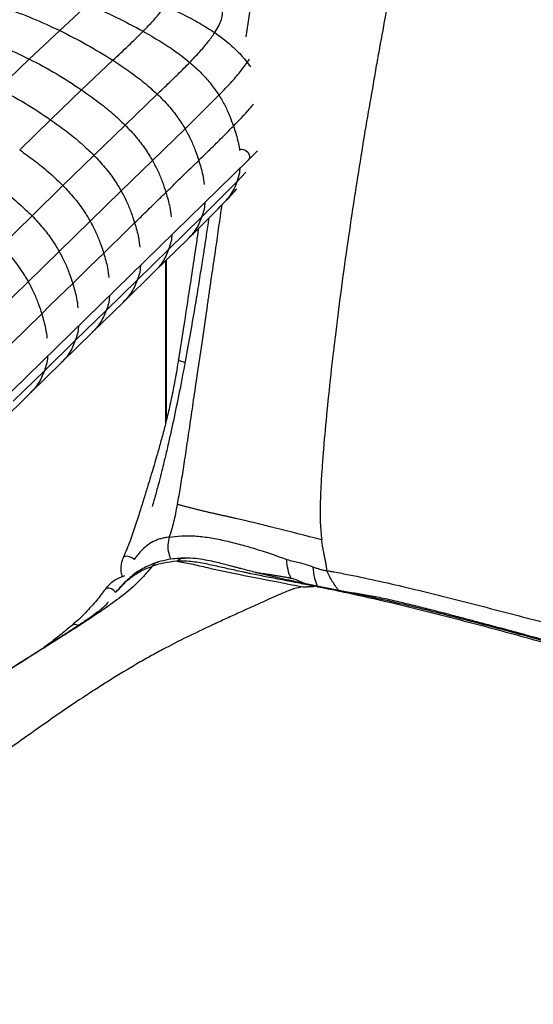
# Paper-space layout '_Trimetric' of a CAD drawing. Header units: millimetres. Extents: x -826 to 1033, y -202 to 1013.
# Tile 7 of 19: x -486 to -294, y 453 to 820. Entities that reach past the tile are written whole.
import ezdxf

# ---------------------------------------------------------------- set-up
doc = ezdxf.new("R2010")
doc.units = ezdxf.units.MM

psp = doc.layouts.new('_Trimetric')

# ---------------------------------------------------------------- linework, layer by layer
at = {"color": 7, "linetype": 'Continuous', "lineweight": 25}
for p, q in [((-460.78, 825.75), (-471.37, 815.91)), ((-471.37, 815.91), (-482.73, 805.29)), ((-482.73, 805.29), (-494.29, 794.29)), ((-463.17, 793.77), (-451.51, 804.82)), ((-401.31, 804.01), (-400.49, 805.26)), ((-401.31, 804.01), (-400.12, 802.33)), ((-474.75, 782.63), (-463.17, 793.77)), ((-446.95, 780.64), (-434.94, 792.19)), ((-424.56, 779.26), (-411.88, 791.75)), ((-486.32, 771.4), (-474.75, 782.63)), ((-458.57, 769.34), (-446.95, 780.64)), ((-436.76, 767.44), (-424.56, 779.26)), ((-470.14, 758.06), (-458.57, 769.34)), ((-400.94, 767.58), (-397.5, 771.08)), ((-614.48, 559.16), (-400.93, 767.59)), ((-448.42, 756.07), (-436.76, 767.44)), ((-405.19, 759.4), (-401.82, 763.02)), ((-481.71, 746.77), (-470.14, 758.06)), ((-418.36, 746.28), (-405.19, 759.4)), ((-459.99, 744.78), (-448.42, 756.07)), ((-493.28, 735.48), (-481.71, 746.77)), ((-430.72, 734.2), (-418.36, 746.28)), ((-471.56, 733.49), (-459.99, 744.78)), ((-423.11, 738.6), (-423.61, 738.1)), ((-435.91, 726.01), (-423.57, 738.07)), ((-483.13, 722.19), (-471.56, 733.49)), ((-442.4, 722.8), (-430.72, 734.2)), ((-431.86, 729.97), (-431.86, 669.24)), ((-431.51, 670.63), (-431.51, 730.31)), ((-447.59, 714.61), (-435.91, 726.01)), ((-494.69, 710.91), (-483.13, 722.19)), ((-453.97, 711.5), (-442.4, 722.8)), ((-459.16, 703.31), (-447.59, 714.61)), ((-489.66, 698.95), (-478.09, 710.25)), ((-465.54, 700.21), (-453.97, 711.5)), ((-470.73, 692.02), (-459.16, 703.31)), ((-477.11, 688.91), (-465.54, 700.21)), ((-482.31, 680.72), (-470.73, 692.02)), ((-488.69, 677.61), (-477.11, 688.91)), ((-493.88, 669.42), (-482.31, 680.72)), ((-442.83, 613.35), (-443.4, 613.28)), ((-379.48, 609.34), (-381.7, 609.66)), ((-374.02, 608.36), (-379.46, 609.45)), ((-374.08, 608.26), (-376.29, 608.57))]:
    psp.add_line(p, q, dxfattribs=at)
at = {"color": 7, "linetype": 'Continuous', "lineweight": 25, "flags": 128}
for points in [[(-404.16, 771.37), (-403.52, 771.59), (-402.68, 771.52)], [(-402.68, 771.52), (-401.83, 771.13), (-401.11, 770.47), (-400.63, 769.64), (-400.46, 768.78), (-400.63, 768), (-400.93, 767.59)], [(-454.95, 732.84), (-451.87, 735.85), (-448.78, 738.86), (-443.38, 744.13)], [(-466.52, 721.54), (-463.44, 724.56), (-460.35, 727.57), (-454.95, 732.84)], [(-478.09, 710.25), (-475.01, 713.26), (-471.92, 716.27), (-466.52, 721.54)], [(-424.59, 692.08), (-425.01, 692.15), (-425.9, 692.39), (-426.58, 692.7), (-426.95, 693.02), (-427, 693.22)], [(-443.59, 618.54), (-443.66, 618.61), (-444.4, 619.16), (-445.29, 619.56), (-446.2, 619.75), (-446.97, 619.7), (-447.51, 619.42), (-447.66, 619.2)], [(-450.51, 606.27), (-450.55, 606.34), (-451.18, 607.04), (-451.99, 607.58), (-452.86, 607.87), (-453.67, 607.87), (-454.27, 607.58), (-454.43, 607.41)]]:
    psp.add_lwpolyline(points, dxfattribs=at)
at = {"color": 7, "linetype": 'Continuous', "lineweight": 25}
psp.add_arc((-465.67, 592.09), 2.16, 56.3331, 126.3735, dxfattribs=at)
for points, knots in [([(-313.98, 970.38), (-315.95, 965.34), (-317.97, 959.37), (-321.17, 948.62), (-322.27, 944.73), (-323.97, 938.41), (-324.55, 936.21), (-325.73, 931.66), (-326.32, 929.32), (-329.34, 917.26), (-331.84, 906.65), (-334.86, 893.35), (-335.46, 890.69), (-336.64, 885.4), (-338.38, 877.5), (-340.05, 869.75), (-342.19, 859.62), (-343.22, 854.65), (-344.7, 847.42), (-345.18, 845.04), (-346.11, 840.37), (-346.56, 838.07), (-348.77, 826.75), (-350.36, 818.2), (-352.33, 807.25), (-352.73, 805.04), (-353.52, 800.58), (-353.91, 798.33), (-355.11, 791.47), (-355.93, 786.77), (-358.38, 772.3), (-360.03, 762.13), (-363.31, 740.68), (-364.93, 729.39), (-367.17, 712.53), (-367.88, 706.92), (-368.63, 700.72), (-368.76, 699.69), (-368.88, 698.62), (-368.93, 698.21), (-368.94, 698.14), (-368.95, 698.1), (-368.95, 698.1), (-368.95, 698.04), (-368.97, 697.91), (-369.06, 697.1), (-369.31, 694.97), (-369.55, 692.94), (-370.92, 680.84), (-371.94, 670.67), (-372.87, 659.67), (-373.04, 657.55), (-373.34, 653.52), (-373.47, 651.61), (-373.82, 646.18), (-373.97, 642.97), (-374.13, 637.19), (-374.12, 634.62), (-373.95, 629.94), (-373.78, 627.83), (-373.52, 625.86)], [0, 0, 0, 0, 0.0625, 0.0625, 0.09375, 0.09375, 0.109375, 0.109375, 0.125, 0.125, 0.1875, 0.1875, 0.203125, 0.203125, 0.21875, 0.25, 0.25, 0.28125, 0.28125, 0.296875, 0.296875, 0.3125, 0.3125, 0.375, 0.375, 0.390625, 0.390625, 0.40625, 0.40625, 0.4375, 0.4375, 0.5, 0.5, 0.5625, 0.5625, 0.59375, 0.59375, 0.597656, 0.599609, 0.599854, 0.599976, 0.599976, 0.600098, 0.600098, 0.600586, 0.601562, 0.609375, 0.625, 0.625, 0.75, 0.75, 0.78125, 0.78125, 0.8125, 0.8125, 0.875, 0.875, 0.9375, 0.9375, 1, 1, 1, 1]), ([(-376.44, 957.54), (-377.13, 955.05), (-378.59, 949.81), (-380.41, 941.45), (-382.18, 932.42), (-383.86, 922.99), (-385.06, 915.96), (-385.89, 911.12), (-386.34, 908.48), (-386.85, 905.47), (-387.37, 902.47), (-388.46, 896.09), (-390.09, 886.47), (-392.34, 873.19), (-394.57, 859.88), (-396.77, 846.51), (-398.86, 833.36), (-400.55, 822.4), (-401.52, 815.76), (-401.84, 813.54)], [0, 0, 0, 0, 0.0534688, 0.112616, 0.1759997, 0.2421259, 0.3085028, 0.3215362, 0.3423765, 0.3631532, 0.3838544, 0.4044683, 0.4951199, 0.5827451, 0.6792253, 0.770809, 0.8610164, 0.9535791, 1, 1, 1, 1]), ([(-491.49, 824.34), (-488.15, 823.09), (-481.4, 820.58), (-474.73, 817.47), (-471.37, 815.91)], [0, 0, 0, 0, 0.495647, 1, 1, 1, 1]), ([(-460.78, 825.75), (-457.29, 824.18), (-450.37, 821.08), (-443.58, 817.44), (-440.21, 815.63)], [0, 0, 0, 0, 0.503156, 1, 1, 1, 1]), ([(-440.21, 815.63), (-439.12, 816.75), (-437.01, 818.92), (-434.22, 822.09), (-432.77, 824.16), (-432.08, 825.15)], [0, 0, 0, 0, 0.359413, 0.694553, 1, 1, 1, 1]), ([(-432.08, 825.15), (-429.83, 824.11), (-425.43, 822.06), (-419.16, 818.77), (-415.31, 816.31), (-413.44, 815.12)], [0, 0, 0, 0, 0.3497969, 0.6850227, 1, 1, 1, 1]), ([(-413.44, 815.12), (-412.93, 815.96), (-411.92, 817.59), (-410.93, 820.04), (-410.41, 822.44), (-410.61, 824), (-410.71, 824.77)], [0, 0, 0, 0, 0.266977, 0.519843, 0.762547, 1, 1, 1, 1]), ([(-471.37, 815.91), (-467.97, 814.21), (-461.25, 810.83), (-454.73, 806.81), (-451.51, 804.82)], [0, 0, 0, 0, 0.504298, 1, 1, 1, 1]), ([(-451.51, 804.82), (-449.55, 806.65), (-445.69, 810.25), (-442.02, 813.85), (-440.21, 815.63)], [0, 0, 0, 0, 0.507656, 1, 1, 1, 1]), ([(-440.21, 815.63), (-438.08, 814.4), (-433.93, 812.02), (-428.06, 808.19), (-424.51, 805.38), (-422.79, 804.03)], [0, 0, 0, 0, 0.352101, 0.686726, 1, 1, 1, 1]), ([(-502.74, 813.83), (-499.4, 812.58), (-492.67, 810.08), (-486.06, 806.9), (-482.73, 805.29)], [0, 0, 0, 0, 0.49538, 1, 1, 1, 1]), ([(-422.79, 804.03), (-421.57, 805.3), (-419.19, 807.8), (-416, 811.48), (-414.28, 813.93), (-413.44, 815.12)], [0, 0, 0, 0, 0.352033, 0.687129, 1, 1, 1, 1]), ([(-413.44, 815.12), (-411.8, 813.94), (-408.66, 811.67), (-404.58, 807.92), (-402.37, 805.28), (-401.31, 804.01)], [0, 0, 0, 0, 0.362292, 0.693801, 1, 1, 1, 1]), ([(-482.73, 805.29), (-479.37, 803.53), (-472.72, 800.05), (-466.34, 795.85), (-463.17, 793.77)], [0, 0, 0, 0, 0.50418, 1, 1, 1, 1]), ([(-451.51, 804.82), (-449.48, 803.48), (-445.52, 800.85), (-439.94, 796.67), (-436.57, 793.65), (-434.94, 792.19)], [0, 0, 0, 0, 0.35205, 0.686529, 1, 1, 1, 1]), ([(-434.94, 792.19), (-433.42, 793.64), (-430.8, 796.13), (-426.71, 800.07), (-424.23, 802.57), (-422.79, 804.03)], [0, 0, 0, 0, 0.366854, 0.633231, 1, 1, 1, 1]), ([(-422.79, 804.03), (-421.29, 802.69), (-418.41, 800.13), (-414.75, 795.98), (-412.81, 793.12), (-411.88, 791.75)], [0, 0, 0, 0, 0.361426, 0.692914, 1, 1, 1, 1]), ([(-411.88, 791.75), (-410.56, 793.13), (-407.96, 795.86), (-404.37, 799.93), (-402.31, 802.67), (-401.31, 804.01)], [0, 0, 0, 0, 0.345721, 0.680612, 1, 1, 1, 1]), ([(-494.29, 794.29), (-490.93, 792.52), (-484.28, 789), (-477.91, 784.75), (-474.75, 782.63)], [0, 0, 0, 0, 0.504041, 1, 1, 1, 1]), ([(-463.17, 793.77), (-461.18, 792.36), (-457.3, 789.63), (-451.84, 785.28), (-448.54, 782.15), (-446.95, 780.64)], [0, 0, 0, 0, 0.351928, 0.686418, 1, 1, 1, 1]), ([(-434.94, 792.19), (-433.51, 790.76), (-430.77, 788.03), (-427.29, 783.66), (-425.45, 780.69), (-424.56, 779.26)], [0, 0, 0, 0, 0.360665, 0.692246, 1, 1, 1, 1]), ([(-411.88, 791.75), (-411.09, 790.43), (-409.57, 787.87), (-407.83, 784), (-406.92, 781.49), (-406.48, 780.28)], [0, 0, 0, 0, 0.354949, 0.687714, 1, 1, 1, 1]), ([(-406.48, 780.28), (-404.38, 782.43), (-401.77, 785.09), (-399.47, 787.85), (-399.02, 788.39)], [0, 0, 0, 0, 0.805579, 1, 1, 1, 1]), ([(-474.75, 782.63), (-472.76, 781.21), (-468.89, 778.44), (-463.45, 774.03), (-460.16, 770.87), (-458.57, 769.34)], [0, 0, 0, 0, 0.3519259, 0.6864807, 1, 1, 1, 1]), ([(-446.95, 780.64), (-445.55, 779.17), (-442.86, 776.36), (-439.45, 771.91), (-437.63, 768.89), (-436.76, 767.44)], [0, 0, 0, 0, 0.360599, 0.692198, 1, 1, 1, 1]), ([(-424.56, 779.26), (-423.82, 777.89), (-422.37, 775.25), (-420.72, 771.28), (-419.86, 768.71), (-419.44, 767.46)], [0, 0, 0, 0, 0.354796, 0.687666, 1, 1, 1, 1]), ([(-419.44, 767.46), (-418.35, 768.52), (-416.7, 770.12), (-413.97, 772.78), (-411.53, 775.18), (-408.85, 777.86), (-407.27, 779.47), (-406.48, 780.28)], [0, 0, 0, 0, 0.249987, 0.374981, 0.624968, 0.81248, 1, 1, 1, 1]), ([(-406.48, 780.28), (-406.19, 779.4), (-405.6, 777.64), (-404.89, 775), (-404.4, 772.85), (-404.25, 771.59), (-404.2, 771.2)], [0, 0, 0, 0, 0.291123, 0.581102, 0.871153, 1, 1, 1, 1]), ([(-486.32, 771.4), (-484.33, 769.97), (-480.46, 767.19), (-475.01, 762.76), (-471.73, 759.6), (-470.14, 758.06)], [0, 0, 0, 0, 0.351944, 0.686516, 1, 1, 1, 1]), ([(-458.57, 769.34), (-457.18, 767.86), (-454.5, 765.03), (-451.1, 760.55), (-449.29, 757.53), (-448.42, 756.07)], [0, 0, 0, 0, 0.360746, 0.692356, 1, 1, 1, 1]), ([(-436.76, 767.44), (-436.02, 766.06), (-434.6, 763.38), (-432.97, 759.37), (-432.12, 756.77), (-431.71, 755.52)], [0, 0, 0, 0, 0.3548388, 0.6877328, 1, 1, 1, 1]), ([(-431.71, 755.52), (-430.68, 756.52), (-429.14, 758.03), (-427.08, 760.03), (-425.54, 761.53), (-423.99, 763.04), (-421.96, 765.01), (-420.44, 766.49), (-419.44, 767.46)], [0, 0, 0, 0, 0.251629, 0.377444, 0.503259, 0.629073, 0.754888, 1, 1, 1, 1]), ([(-419.44, 767.46), (-418.89, 765.66), (-417.96, 762.64), (-417.57, 759.65), (-417.41, 758.45)], [0, 0, 0, 0, 0.59802, 1, 1, 1, 1]), ([(-404.08, 764.51), (-404.13, 763.93), (-404.28, 762.15), (-404.83, 760.51), (-405.19, 759.4)], [0, 0, 0, 0, 0.3250063, 1, 1, 1, 1]), ([(-497.89, 760.11), (-495.91, 758.69), (-492.03, 755.9), (-486.59, 751.47), (-483.3, 748.3), (-481.71, 746.77)], [0, 0, 0, 0, 0.35195, 0.68652, 1, 1, 1, 1]), ([(-470.14, 758.06), (-468.75, 756.58), (-466.07, 753.74), (-462.67, 749.26), (-460.86, 746.24), (-459.99, 744.78)], [0, 0, 0, 0, 0.360825, 0.692429, 1, 1, 1, 1]), ([(-405.19, 759.4), (-405.53, 758.56), (-406.21, 756.85), (-407.67, 754.48), (-408.86, 752.83), (-409.65, 752.07), (-409.75, 751.98)], [0, 0, 0, 0, 0.305711, 0.62331, 0.953098, 1, 1, 1, 1]), ([(-409.73, 751.96), (-408.31, 753.45), (-406.8, 755.03), (-405.29, 756.78), (-405.2, 756.88)], [0, 0, 0, 0, 0.938589, 1, 1, 1, 1]), ([(-448.42, 756.07), (-447.69, 754.69), (-446.26, 752), (-444.63, 747.99), (-443.79, 745.39), (-443.38, 744.13)], [0, 0, 0, 0, 0.3549399, 0.6877874, 1, 1, 1, 1]), ([(-443.38, 744.13), (-442.11, 745.37), (-440.05, 747.38), (-437.08, 750.28), (-434.83, 752.48), (-433, 754.27), (-432.07, 755.16), (-431.71, 755.52)], [0, 0, 0, 0, 0.327135, 0.529305, 0.762779, 0.907095, 1, 1, 1, 1]), ([(-431.71, 755.52), (-431.17, 753.7), (-430.25, 750.65), (-429.88, 747.64), (-429.73, 746.43)], [0, 0, 0, 0, 0.597915, 1, 1, 1, 1]), ([(-410.85, 750.82), (-411.62, 745.46), (-412.61, 738.54), (-413.83, 730.13), (-414.44, 725.93), (-414.94, 722.51), (-415.32, 719.88), (-415.66, 717.61), (-415.99, 715.34), (-416.88, 709.25), (-418.3, 699.56), (-420.08, 687.52), (-421.61, 677.12), (-422.89, 668.35), (-424.1, 660.15), (-425.24, 652.58), (-426.34, 645.64), (-427.12, 641.2), (-427.49, 639.11)], [0, 0, 0, 0, 0.143085, 0.184748, 0.22628, 0.256366, 0.276977, 0.297519, 0.317982, 0.338359, 0.463174, 0.582011, 0.666697, 0.745792, 0.818835, 0.885593, 0.945956, 1, 1, 1, 1]), ([(-423.08, 738.56), (-420.83, 740.76), (-416.28, 745.21), (-411.93, 749.7), (-409.73, 751.96)], [0, 0, 0, 0, 0.4955287, 1, 1, 1, 1]), ([(-417.19, 751.71), (-417.19, 751.61), (-417.21, 749.67), (-417.8, 747.93), (-418.36, 746.28)], [0, 0, 0, 0, 0.052385, 1, 1, 1, 1]), ([(-481.71, 746.77), (-480.32, 745.29), (-477.64, 742.45), (-474.24, 737.97), (-472.43, 734.94), (-471.56, 733.49)], [0, 0, 0, 0, 0.360846, 0.69244, 1, 1, 1, 1]), ([(-415.69, 745.87), (-415.78, 745.3), (-416.15, 742.76), (-416.78, 738.57), (-417.48, 734.02), (-418.24, 729.16), (-419.16, 723.4), (-420.49, 715.26), (-422.09, 705.82), (-424.01, 695.06), (-426.1, 683.97), (-428.3, 673.11), (-430.04, 665.11), (-431.24, 659.87), (-431.86, 657.22), (-432.51, 654.54), (-433.29, 651.37), (-434.3, 647.41), (-435.5, 642.92), (-436.4, 639.81), (-436.85, 638.27)], [0, 0, 0, 0, 0.016016, 0.071127, 0.117186, 0.143412, 0.207958, 0.279198, 0.37216, 0.473068, 0.580602, 0.681573, 0.775248, 0.80229, 0.826585, 0.848397, 0.876199, 0.913904, 0.957475, 1, 1, 1, 1]), ([(-418.36, 746.28), (-418.68, 745.44), (-419.35, 743.74), (-420.76, 741.38), (-422.02, 739.64), (-422.9, 738.79), (-423.11, 738.6)], [0, 0, 0, 0, 0.290343, 0.59174, 0.90453, 1, 1, 1, 1]), ([(-459.99, 744.78), (-459.26, 743.39), (-457.83, 740.71), (-456.2, 736.7), (-455.36, 734.1), (-454.95, 732.84)], [0, 0, 0, 0, 0.354981, 0.687827, 1, 1, 1, 1]), ([(-443.38, 744.13), (-442.84, 742.31), (-441.93, 739.26), (-441.56, 736.24), (-441.41, 735.03)], [0, 0, 0, 0, 0.5979746, 1, 1, 1, 1]), ([(-429.54, 739.66), (-429.55, 739.55), (-429.56, 737.6), (-430.16, 735.85), (-430.72, 734.2)], [0, 0, 0, 0, 0.0535, 1, 1, 1, 1]), ([(-419.55, 742.04), (-419.8, 740.35), (-420.49, 735.6), (-421.71, 727.4), (-423.29, 717.05), (-425.08, 705.52), (-426.34, 697.45), (-427, 693.22)], [0, 0, 0, 0, 0.103724, 0.291579, 0.503486, 0.739594, 1, 1, 1, 1]), ([(-493.28, 735.48), (-491.88, 734), (-489.21, 731.15), (-485.81, 726.68), (-484, 723.65), (-483.13, 722.19)], [0, 0, 0, 0, 0.360841, 0.692436, 1, 1, 1, 1]), ([(-471.56, 733.49), (-470.83, 732.1), (-469.4, 729.41), (-467.78, 725.4), (-466.93, 722.8), (-466.52, 721.54)], [0, 0, 0, 0, 0.3550034, 0.6878244, 1, 1, 1, 1]), ([(-454.95, 732.84), (-454.41, 731.01), (-453.5, 727.97), (-453.13, 724.95), (-452.98, 723.74)], [0, 0, 0, 0, 0.598053, 1, 1, 1, 1]), ([(-430.72, 734.2), (-431.05, 733.37), (-431.71, 731.66), (-433.11, 729.31), (-434.51, 727.4), (-435.57, 726.4), (-435.95, 726.05)], [0, 0, 0, 0, 0.269231, 0.548641, 0.838542, 1, 1, 1, 1]), ([(-441.23, 728.26), (-441.23, 728.15), (-441.25, 726.19), (-441.84, 724.45), (-442.4, 722.8)], [0, 0, 0, 0, 0.053849, 1, 1, 1, 1]), ([(-483.13, 722.19), (-482.39, 720.81), (-480.97, 718.12), (-479.35, 714.11), (-478.5, 711.51), (-478.09, 710.25)], [0, 0, 0, 0, 0.354992, 0.687833, 1, 1, 1, 1]), ([(-466.52, 721.54), (-465.98, 719.72), (-465.07, 716.67), (-464.7, 713.66), (-464.55, 712.44)], [0, 0, 0, 0, 0.598134, 1, 1, 1, 1]), ([(-442.4, 722.8), (-442.73, 721.96), (-443.4, 720.25), (-444.79, 717.9), (-446.2, 716), (-447.25, 715), (-447.63, 714.64)], [0, 0, 0, 0, 0.2691735, 0.5485176, 0.8383454, 1, 1, 1, 1]), ([(-452.8, 716.96), (-452.8, 716.86), (-452.82, 714.9), (-453.41, 713.15), (-453.97, 711.5)], [0, 0, 0, 0, 0.054074, 1, 1, 1, 1]), ([(-478.09, 710.25), (-477.55, 708.42), (-476.64, 705.38), (-476.27, 702.36), (-476.12, 701.15)], [0, 0, 0, 0, 0.598212, 1, 1, 1, 1]), ([(-453.97, 711.5), (-454.3, 710.66), (-454.97, 708.96), (-456.36, 706.61), (-457.77, 704.7), (-458.82, 703.7), (-459.2, 703.35)], [0, 0, 0, 0, 0.269154, 0.548467, 0.838267, 1, 1, 1, 1]), ([(-464.37, 705.67), (-464.37, 705.57), (-464.39, 703.6), (-464.98, 701.86), (-465.54, 700.21)], [0, 0, 0, 0, 0.054293, 1, 1, 1, 1]), ([(-465.54, 700.21), (-465.87, 699.37), (-466.54, 697.67), (-467.93, 695.31), (-469.34, 693.41), (-470.39, 692.41), (-470.77, 692.05)], [0, 0, 0, 0, 0.269181, 0.548533, 0.838369, 1, 1, 1, 1]), ([(-475.94, 694.38), (-475.94, 694.27), (-475.96, 692.31), (-476.55, 690.56), (-477.11, 688.91)], [0, 0, 0, 0, 0.054517, 1, 1, 1, 1]), ([(-427, 693.22), (-427.42, 690.63), (-428.21, 685.76), (-429.61, 678.78), (-430.98, 672.66), (-432.34, 667.22), (-433.69, 662.19), (-434.95, 657.75), (-436.11, 653.82), (-437.19, 650.25), (-438.37, 646.37), (-439.46, 642.82), (-440.44, 639.66), (-441.25, 637.05), (-442.11, 634.31), (-443.03, 631.44), (-444.03, 628.46), (-445.12, 625.4), (-446.32, 622.28), (-447.21, 620.24), (-447.66, 619.2)], [0, 0, 0, 0, 0.101691, 0.191656, 0.26969, 0.337018, 0.401279, 0.463874, 0.50985, 0.555049, 0.604885, 0.664673, 0.698227, 0.734223, 0.772663, 0.81348, 0.856678, 0.902262, 0.950115, 1, 1, 1, 1]), ([(-477.11, 688.91), (-477.44, 688.08), (-478.11, 686.37), (-479.51, 684.02), (-480.91, 682.11), (-481.96, 681.11), (-482.34, 680.76)], [0, 0, 0, 0, 0.269154, 0.548467, 0.838267, 1, 1, 1, 1]), ([(-427.49, 639.11), (-427.92, 636.77), (-428.35, 634.58), (-429.32, 630.52), (-429.86, 628.64), (-430.51, 626.93)], [0, 0, 0, 0, 0.5, 0.5, 1, 1, 1, 1]), ([(-418.18, 636.69), (-418.41, 636.75), (-418.86, 636.86), (-419.52, 637.02), (-420.18, 637.19), (-420.83, 637.35), (-421.48, 637.52), (-422.11, 637.69), (-422.74, 637.85), (-423.37, 638.01), (-423.98, 638.18), (-424.59, 638.34), (-425.19, 638.5), (-425.78, 638.66), (-426.36, 638.81), (-426.93, 638.96), (-427.3, 639.06), (-427.49, 639.11)], [0, 0, 0, 0, 0.065792, 0.131654, 0.197593, 0.263623, 0.32976, 0.396022, 0.462426, 0.528988, 0.595716, 0.662614, 0.729689, 0.796955, 0.864427, 0.932104, 1, 1, 1, 1]), ([(-405.7, 633.87), (-406.13, 633.97), (-406.99, 634.17), (-408.28, 634.46), (-409.56, 634.74), (-410.83, 635.02), (-412.09, 635.3), (-413.34, 635.58), (-414.58, 635.86), (-415.8, 636.14), (-417.01, 636.41), (-417.79, 636.6), (-418.18, 636.69)], [0, 0, 0, 0, 0.100016, 0.199998, 0.299947, 0.399873, 0.499791, 0.599723, 0.699692, 0.79972, 0.899815, 1, 1, 1, 1]), ([(-373.52, 625.86), (-379.62, 627.45), (-385.36, 628.92), (-396.11, 631.61), (-401.1, 632.82), (-405.7, 633.87)], [0, 0, 0, 0, 0.5, 0.5, 1, 1, 1, 1]), ([(-430.51, 626.93), (-431.04, 626.85), (-432.08, 626.7), (-433.59, 626.33), (-435.05, 625.85), (-436.91, 625.02), (-438.98, 623.68), (-440.88, 621.88), (-442.4, 620.13), (-443.19, 619.07), (-443.56, 618.58)], [0, 0, 0, 0, 0.090954, 0.1813, 0.273715, 0.367661, 0.557196, 0.743984, 0.880582, 1, 1, 1, 1]), ([(-430.51, 626.93), (-430.71, 625.99), (-431.1, 624.08), (-430.86, 621.1), (-430.19, 619.35), (-429.91, 618.61)], [0, 0, 0, 0, 0.35345, 0.725509, 1, 1, 1, 1]), ([(-430.51, 626.93), (-427.61, 627.31), (-424.35, 627.54), (-419.18, 627.23), (-417.4, 627.03), (-413.73, 626.45), (-411.86, 626.07), (-408.09, 625.23), (-406.21, 624.76), (-402.42, 623.74), (-400.54, 623.2), (-394.82, 621.48), (-390.91, 620.17), (-386.55, 618.57)], [0, 0, 0, 0, 0.25, 0.25, 0.375, 0.375, 0.5, 0.5, 0.625, 0.625, 0.75, 0.75, 1, 1, 1, 1]), ([(-371.56, 614.39), (-371.57, 614.48), (-371.58, 614.66), (-371.61, 614.92), (-371.64, 615.19), (-371.67, 615.45), (-371.71, 615.72), (-371.75, 615.99), (-371.79, 616.26), (-371.84, 616.53), (-371.88, 616.8), (-371.93, 617.07), (-371.98, 617.34), (-372.03, 617.62), (-372.09, 617.9), (-372.14, 618.18), (-372.2, 618.46), (-372.25, 618.74), (-372.31, 619.03), (-372.37, 619.32), (-372.43, 619.61), (-372.48, 619.9), (-372.54, 620.2), (-372.64, 620.67), (-372.77, 621.33), (-372.93, 622.18), (-373.09, 623.05), (-373.24, 623.96), (-373.39, 624.89), (-373.48, 625.54), (-373.52, 625.86)], [0, 0, 0, 0, 0.020375, 0.041184, 0.062422, 0.084076, 0.106125, 0.128559, 0.151361, 0.174515, 0.198006, 0.221824, 0.245955, 0.270389, 0.295116, 0.320128, 0.345415, 0.370969, 0.396784, 0.422853, 0.44917, 0.475727, 0.50252, 0.529543, 0.604067, 0.680225, 0.757954, 0.837166, 0.917823, 1, 1, 1, 1]), ([(-434.46, 617.63), (-435.42, 617.31), (-437.25, 616.71), (-439.75, 615.51), (-442, 614.18), (-444.84, 612.12), (-447.52, 609.68), (-449.28, 607.59), (-449.93, 606.82)], [0, 0, 0, 0, 0.151438, 0.286814, 0.420302, 0.554315, 0.836376, 1, 1, 1, 1]), ([(-447.66, 619.21), (-447.8, 618.88), (-448.16, 618), (-448.52, 616.51), (-448.61, 614.78), (-448.44, 613.28), (-448.11, 612.43), (-447.99, 612.09)], [0, 0, 0, 0, 0.139083, 0.379598, 0.617541, 0.851403, 1, 1, 1, 1]), ([(-434.44, 617.54), (-434.59, 617.52), (-435.59, 617.42), (-436.35, 616.63), (-436.99, 615.96)], [0, 0, 0, 0, 0.148131, 1, 1, 1, 1]), ([(-424.66, 619.07), (-425.61, 619.03), (-427.7, 618.95), (-431.01, 618.53), (-433.25, 617.95), (-434.46, 617.63)], [0, 0, 0, 0, 0.275876, 0.60857, 1, 1, 1, 1]), ([(-424.65, 618.94), (-425.01, 618.96), (-426.03, 619.02), (-426.96, 618.33), (-427.56, 617.88)], [0, 0, 0, 0, 0.348211, 1, 1, 1, 1]), ([(-381.7, 609.66), (-384, 610.11), (-386.26, 610.54), (-390.52, 611.36), (-392.55, 611.75), (-396.36, 612.49), (-398.16, 612.86), (-400.39, 613.32), (-400.87, 613.42), (-401.77, 613.61), (-402.22, 613.7), (-403.55, 613.99), (-404.4, 614.17), (-407.08, 614.76), (-408.88, 615.16), (-412.42, 615.96), (-414.21, 616.37), (-417.91, 617.14), (-419.8, 617.48), (-423.63, 617.92), (-425.58, 618.01), (-427.56, 617.88)], [0, 0, 0, 0, 0.125, 0.125, 0.25, 0.25, 0.375, 0.375, 0.40625, 0.40625, 0.4375, 0.4375, 0.5, 0.5, 0.625, 0.625, 0.75, 0.75, 0.875, 0.875, 1, 1, 1, 1]), ([(-425.75, 617.6), (-423.94, 617.29), (-422.05, 616.87), (-418.03, 615.95), (-415.91, 615.44), (-413.63, 614.93)], [0, 0, 0, 0, 0.5, 0.5, 1, 1, 1, 1]), ([(-379.46, 609.45), (-381.16, 609.81), (-384.32, 610.48), (-388.65, 611.45), (-392.24, 612.26), (-395.52, 613.05), (-398.49, 613.78), (-401.14, 614.46), (-403.18, 614.99), (-404.81, 615.42), (-406.13, 615.77), (-407.53, 616.14), (-409.23, 616.59), (-411.38, 617.14), (-413.98, 617.76), (-417.11, 618.41), (-420.76, 618.99), (-423.3, 619.04), (-424.66, 619.07)], [0, 0, 0, 0, 0.108115, 0.200416, 0.279618, 0.347536, 0.424217, 0.483423, 0.533239, 0.566877, 0.597054, 0.624585, 0.663965, 0.708028, 0.763613, 0.830846, 0.909615, 1, 1, 1, 1]), ([(-386.55, 618.57), (-385.72, 618.27), (-384.95, 618.09), (-383.45, 617.75), (-382.7, 617.6), (-380.36, 617.03), (-378.53, 616.44), (-376.89, 615.84)], [0, 0, 0, 0, 0.25, 0.25, 0.5, 0.5, 1, 1, 1, 1]), ([(-385.04, 611.64), (-385.48, 612.53), (-385.84, 613.59), (-386.35, 615.95), (-386.51, 617.25), (-386.55, 618.57)], [0, 0, 0, 0, 0.5, 0.5, 1, 1, 1, 1]), ([(-436.99, 615.96), (-438.29, 614.26), (-439.68, 612.61), (-442.95, 609.25), (-444.84, 607.53), (-447.74, 605.21), (-448.36, 604.72), (-449.03, 604.21), (-449.06, 604.19), (-449.08, 604.18), (-449.09, 604.17), (-449.09, 604.17), (-449.11, 604.15), (-449.17, 604.1), (-449.31, 604), (-449.6, 603.78), (-450.5, 603.11), (-451.37, 602.48), (-453.51, 600.94), (-455.04, 599.88), (-459.84, 596.64), (-463.31, 594.39), (-468.6, 591.01), (-470.37, 589.89), (-473.01, 588.22), (-474.11, 587.53), (-475.24, 586.81), (-475.53, 586.63), (-475.6, 586.58), (-475.63, 586.57), (-475.64, 586.56), (-475.64, 586.56), (-475.64, 586.56), (-475.7, 586.52), (-475.97, 586.35), (-477.1, 585.63), (-484.97, 580.66), (-491.99, 576.19), (-499.54, 571.42), (-501.04, 570.48), (-504.01, 568.62), (-505.49, 567.69), (-509.9, 564.93), (-512.81, 563.1), (-518.58, 559.43), (-521.44, 557.58), (-527.14, 553.8), (-529.98, 551.86), (-538.48, 545.94), (-544.15, 541.84), (-555.67, 533.41), (-561.51, 529.09), (-568.82, 523.59), (-570.28, 522.49), (-573.2, 520.27), (-574.67, 519.15), (-579.02, 515.83), (-581.89, 513.62), (-587.39, 509.39), (-590.04, 507.35), (-593.11, 505), (-593.71, 504.54), (-594.9, 503.63), (-596.63, 502.31), (-598.28, 501.05), (-601.53, 498.59), (-603.62, 497.01), (-606.87, 494.53), (-607.97, 493.69), (-610.25, 491.93), (-611.43, 491.03), (-617.6, 486.24), (-623.33, 481.72), (-630.62, 475.65), (-632.09, 474.41), (-633.73, 473.01), (-633.95, 472.82), (-634.21, 472.6), (-634.28, 472.53), (-634.32, 472.5), (-634.34, 472.48), (-634.35, 472.47), (-634.36, 472.47), (-634.36, 472.46), (-634.41, 472.42), (-634.64, 472.23), (-635.23, 471.72), (-637.22, 469.99), (-639.02, 468.4), (-646.05, 462.05), (-651.22, 456.98), (-654.98, 452.58)], [0, 0, 0, 0, 0.03125, 0.03125, 0.0625, 0.0625, 0.070313, 0.070557, 0.070679, 0.07074, 0.07074, 0.070801, 0.070801, 0.071289, 0.072266, 0.074219, 0.078125, 0.09375, 0.09375, 0.125, 0.125, 0.1875, 0.1875, 0.21875, 0.21875, 0.234375, 0.238281, 0.239258, 0.239502, 0.239624, 0.239685, 0.239685, 0.239746, 0.239746, 0.240234, 0.242187, 0.25, 0.3125, 0.3125, 0.328125, 0.328125, 0.34375, 0.34375, 0.375, 0.375, 0.40625, 0.40625, 0.4375, 0.4375, 0.5, 0.5, 0.5625, 0.5625, 0.578125, 0.578125, 0.59375, 0.59375, 0.625, 0.625, 0.65625, 0.65625, 0.664062, 0.664062, 0.671875, 0.6875, 0.6875, 0.71875, 0.71875, 0.734375, 0.734375, 0.75, 0.75, 0.8125, 0.8125, 0.828125, 0.828125, 0.830078, 0.830566, 0.830811, 0.830933, 0.830994, 0.831024, 0.831024, 0.831055, 0.831055, 0.832031, 0.835937, 0.84375, 0.875, 0.875, 1, 1, 1, 1]), ([(-450.52, 606.19), (-449.46, 607.38), (-447.94, 609.1), (-445.65, 611.14), (-443.91, 612.48), (-441.97, 613.73), (-439.7, 614.94), (-437.94, 615.61), (-436.99, 615.96)], [0, 0, 0, 0, 0.308781, 0.441431, 0.572249, 0.704815, 0.84238, 1, 1, 1, 1]), ([(-413.63, 614.93), (-409.08, 613.92), (-403.97, 612.92), (-392.87, 610.76), (-386.88, 609.61), (-380.58, 608.3)], [0, 0, 0, 0, 0.5, 0.5, 1, 1, 1, 1]), ([(-398.21, 613.72), (-398.05, 613.69), (-397.46, 613.61), (-396.41, 613.46), (-395.05, 613.27), (-393.62, 613.07), (-392.17, 612.85), (-390.67, 612.62), (-389.16, 612.38), (-387.69, 612.13), (-386.33, 611.89), (-385.45, 611.72), (-385.04, 611.64)], [0, 0, 0, 0, 0.037626, 0.133543, 0.241092, 0.350218, 0.460926, 0.573221, 0.693513, 0.804715, 0.906864, 1, 1, 1, 1]), ([(-376.89, 615.84), (-376.43, 615.67), (-375.75, 615.43), (-375.11, 615.22), (-374.69, 615.08), (-374.49, 615.01), (-373.87, 614.83), (-373.46, 614.71), (-372.78, 614.57), (-372.54, 614.53), (-372.22, 614.48), (-372.15, 614.47), (-372.02, 614.45), (-371.96, 614.44), (-371.78, 614.42), (-371.67, 614.41), (-371.56, 614.4)], [0, 0, 0, 0, 0.25, 0.375, 0.375, 0.5, 0.5, 0.75, 0.75, 0.875, 0.875, 0.90625, 0.90625, 0.9375, 0.9375, 1, 1, 1, 1]), ([(-376.89, 615.84), (-376.69, 614.38), (-376.34, 611.73), (-375.6, 609.58), (-375.26, 608.61)], [0, 0, 0, 0, 0.549147, 1, 1, 1, 1]), ([(-366.88, 606.68), (-367.8, 607.77), (-368.66, 608.97), (-370.24, 611.56), (-370.95, 612.95), (-371.58, 614.4)], [0, 0, 0, 0, 0.5, 0.5, 1, 1, 1, 1]), ([(-371.56, 614.39), (-371.34, 614.35), (-371.11, 614.31), (-370.66, 614.23), (-370.43, 614.19), (-369.74, 614.07), (-369.28, 613.99), (-367.9, 613.73), (-366.98, 613.56), (-364.2, 613.04), (-358.59, 611.93), (-352.86, 610.68), (-345.14, 608.93), (-341.24, 608), (-333.4, 606.1), (-329.46, 605.12), (-321.55, 603.13), (-317.57, 602.11), (-309.6, 600.06), (-305.61, 599.03), (-297.61, 596.95), (-293.6, 595.9), (-285.59, 593.81), (-281.58, 592.76), (-273.54, 590.65), (-269.5, 589.59), (-261.39, 587.45), (-255.27, 585.83), (-248.08, 583.92), (-244.98, 583.09), (-242.91, 582.54), (-241.88, 582.26), (-236.7, 580.87), (-228.49, 578.66), (-220.38, 576.47), (-212.28, 574.28), (-208.23, 573.19), (-196.1, 569.92), (-188.02, 567.75), (-163.77, 561.22), (-147.62, 556.87), (-115.31, 548.17), (-99.16, 543.82), (-50.69, 530.73), (-18.38, 521.98), (13.95, 513.19)], [0, 0, 0, 0, 0.001953, 0.001953, 0.003906, 0.003906, 0.007812, 0.007812, 0.015625, 0.015625, 0.03125, 0.0625, 0.0625, 0.09375, 0.09375, 0.125, 0.125, 0.15625, 0.15625, 0.1875, 0.1875, 0.21875, 0.21875, 0.25, 0.25, 0.28125, 0.28125, 0.3125, 0.328125, 0.335938, 0.335938, 0.34375, 0.34375, 0.375, 0.40625, 0.40625, 0.4375, 0.4375, 0.5, 0.5, 0.625, 0.625, 0.75, 0.75, 1, 1, 1, 1]), ([(-447.18, 612.4), (-447.8, 612.18), (-449.54, 611.57), (-451.59, 610.28), (-453.34, 608.79), (-454.06, 607.87), (-454.43, 607.41)], [0, 0, 0, 0, 0.2073162, 0.5713695, 0.7801303, 1, 1, 1, 1]), ([(-385.04, 611.64), (-384.55, 611.51), (-383.52, 611.25), (-381.93, 610.52), (-380.4, 609.83), (-379.4, 609.42), (-378.94, 609.23)], [0, 0, 0, 0, 0.245733, 0.51014, 0.774477, 1, 1, 1, 1]), ([(-380.58, 608.3), (-381.81, 608.18), (-382.89, 607.95), (-385.33, 607.16), (-386.69, 606.6), (-389.35, 605.43), (-390.34, 604.99), (-392.59, 603.98), (-393.85, 603.42), (-397.9, 601.6), (-400.99, 600.21), (-405.8, 598.03), (-407.43, 597.29), (-409.87, 596.17), (-411.09, 595.61), (-412.4, 595.01), (-412.95, 594.76), (-413.1, 594.69), (-413.15, 594.66), (-413.15, 594.66), (-413.15, 594.66), (-413.16, 594.66), (-413.18, 594.65), (-413.22, 594.63), (-413.31, 594.59), (-413.78, 594.37), (-414.23, 594.16), (-420.93, 591.04), (-426.77, 588.23), (-433.72, 584.52), (-434.5, 584.1), (-436.06, 583.24), (-436.86, 582.81), (-439.25, 581.47), (-440.87, 580.55), (-445.79, 577.69), (-449.16, 575.66), (-454.25, 572.49), (-455.96, 571.41), (-459.38, 569.22), (-461.08, 568.1), (-466.21, 564.72), (-473.03, 560.1), (-479.83, 555.31), (-486.62, 550.49), (-490.02, 548.06), (-496.8, 543.14), (-501.89, 539.4), (-506.99, 535.56), (-510.39, 532.97), (-512.09, 531.66), (-520.58, 525.07), (-527.27, 519.67), (-533.69, 514.35), (-534.39, 513.77), (-535.75, 512.63), (-536.42, 512.07), (-538.38, 510.42), (-539.64, 509.34), (-543.36, 506.15), (-545.75, 504.06), (-549.5, 500.7), (-550.78, 499.55), (-552.78, 497.74), (-553.46, 497.12), (-554.86, 495.85), (-555.57, 495.2), (-559.18, 491.88), (-562.28, 489), (-568.73, 482.85), (-572.07, 479.58), (-578.82, 472.76), (-582.23, 469.2), (-588.91, 461.93), (-592.18, 458.22), (-596.79, 452.68), (-598.28, 450.83), (-601.15, 447.17), (-602.52, 445.35), (-609.07, 436.36), (-613.37, 429.5), (-616.84, 423.53)], [0, 0, 0, 0, 0.0625, 0.0625, 0.125, 0.125, 0.15625, 0.15625, 0.1875, 0.1875, 0.25, 0.25, 0.28125, 0.28125, 0.296875, 0.304688, 0.306641, 0.307617, 0.307648, 0.307648, 0.307678, 0.307678, 0.307739, 0.307861, 0.308105, 0.308594, 0.3125, 0.3125, 0.375, 0.375, 0.382813, 0.382813, 0.390625, 0.390625, 0.40625, 0.40625, 0.4375, 0.4375, 0.453125, 0.453125, 0.46875, 0.46875, 0.5, 0.53125, 0.53125, 0.5625, 0.5625, 0.59375, 0.609375, 0.609375, 0.625, 0.625, 0.6875, 0.6875, 0.695313, 0.695313, 0.703125, 0.703125, 0.71875, 0.71875, 0.75, 0.75, 0.765625, 0.765625, 0.773438, 0.773438, 0.78125, 0.78125, 0.8125, 0.8125, 0.84375, 0.84375, 0.875, 0.875, 0.90625, 0.90625, 0.921875, 0.921875, 0.9375, 0.9375, 1, 1, 1, 1]), ([(-454.43, 607.41), (-454.89, 606.77), (-455.91, 605.37), (-457.62, 603.25), (-459.61, 600.94), (-461.88, 598.53), (-464.39, 596.07), (-466.07, 594.6), (-466.95, 593.83)], [0, 0, 0, 0, 0.113548, 0.247937, 0.403452, 0.580452, 0.779072, 1, 1, 1, 1]), ([(-380.58, 608.3), (-380.43, 608.31), (-380.12, 608.34), (-379.67, 608.37), (-379.22, 608.39), (-378.78, 608.41), (-378.35, 608.43), (-377.92, 608.45), (-377.51, 608.47), (-377.09, 608.5), (-376.69, 608.53), (-376.42, 608.56), (-376.29, 608.57)], [0, 0, 0, 0, 0.107783, 0.213913, 0.318386, 0.421226, 0.522426, 0.621927, 0.719582, 0.815212, 0.908717, 1, 1, 1, 1]), ([(6.73, 506.72), (-25.58, 515.5), (-57.55, 524.27), (-121.34, 541.77), (-153.14, 550.52), (-193.13, 561.34), (-201.13, 563.5), (-217.2, 567.79), (-225.29, 569.92), (-235.31, 572.54), (-237.31, 573.07), (-241.28, 574.11), (-243.25, 574.62), (-246.19, 575.4), (-247.17, 575.66), (-249.12, 576.18), (-252.06, 576.97), (-255, 577.76), (-264.82, 580.42), (-272.73, 582.6), (-288.62, 586.99), (-296.62, 589.19), (-312.63, 593.51), (-320.63, 595.63), (-336.63, 599.71), (-344.61, 601.67), (-356.52, 604.41), (-360.49, 605.29), (-366.42, 606.56), (-368.39, 606.98), (-370.87, 607.48), (-371.36, 607.59), (-372.35, 607.79), (-373.84, 608.09), (-375.32, 608.38), (-376.29, 608.57)], [0, 0, 0, 0, 0.25, 0.25, 0.5, 0.5, 0.5625, 0.5625, 0.625, 0.625, 0.640625, 0.640625, 0.65625, 0.65625, 0.664063, 0.664063, 0.671875, 0.6875, 0.6875, 0.75, 0.75, 0.8125, 0.8125, 0.875, 0.875, 0.9375, 0.9375, 0.96875, 0.96875, 0.984375, 0.984375, 0.988281, 0.988281, 0.992188, 1, 1, 1, 1]), ([(9.26, 506.4), (-7.16, 510.87), (-39.88, 519.78), (-88.53, 533.12), (-136.89, 546.42), (-178.03, 557.69), (-212.03, 566.92), (-238.77, 573.98), (-265.32, 581.2), (-289.84, 588.01), (-312.53, 594.15), (-333.26, 599.46), (-353.83, 604.35), (-367.31, 607.03), (-374.06, 608.37)], [0, 0, 0, 0, 0.127718, 0.254655, 0.380838, 0.506355, 0.576451, 0.646142, 0.714378, 0.783175, 0.837384, 0.891561, 0.945728, 1, 1, 1, 1]), ([(-366.86, 606.68), (-365.18, 606.53), (-361.76, 606.21), (-356.29, 605.31), (-350.53, 604.16), (-344.77, 602.85), (-338.99, 601.44), (-333.16, 599.98), (-327.17, 598.44), (-321.71, 597.01), (-316.67, 595.67), (-311.81, 594.38), (-307.22, 593.15), (-303, 592.02), (-299.25, 591.01), (-295.32, 589.95), (-291.21, 588.83), (-286.91, 587.67), (-282.43, 586.46), (-277.88, 585.22), (-267.01, 582.27), (-253.71, 578.64), (-237.93, 574.31), (-225.82, 570.96), (-213.63, 567.57), (-201.46, 564.2), (-189.61, 560.92), (-178.5, 557.85), (-167.95, 554.94), (-159.85, 552.7), (-155.06, 551.39), (-153.66, 551)], [0, 0, 0, 0, 0.025781, 0.052775, 0.08113, 0.109779, 0.135456, 0.16361, 0.192431, 0.219989, 0.240577, 0.263328, 0.288242, 0.304913, 0.322429, 0.34079, 0.359996, 0.380047, 0.400944, 0.422687, 0.443646, 0.553059, 0.608442, 0.663767, 0.721762, 0.778289, 0.833345, 0.886933, 0.933222, 0.980399, 1, 1, 1, 1]), ([(-453.25, 602.69), (-453.36, 602.53), (-453.73, 602.06), (-454.15, 601.57), (-454.5, 601.17), (-454.51, 601.15), (-454.54, 601.12), (-454.46, 601.22), (-454.42, 601.27), (-454.68, 601.03), (-454.99, 600.75), (-455.47, 600.34), (-456.22, 599.73), (-457.23, 598.94), (-458.38, 598.09), (-459.49, 597.29), (-460.47, 596.6), (-461.61, 595.81), (-463.11, 594.78), (-465.06, 593.48), (-466.97, 592.22), (-468.67, 591.12), (-470.15, 590.17), (-471.52, 589.29), (-472.91, 588.4), (-474.16, 587.6), (-475.23, 586.92), (-476.1, 586.37), (-476.99, 585.81), (-478.05, 585.13), (-479.49, 584.22), (-482.09, 582.57), (-485.7, 580.28), (-490.19, 577.42), (-494.75, 574.52), (-499.21, 571.7), (-503.41, 569.04), (-507.49, 566.48), (-511.42, 564.01), (-515.19, 561.64), (-518.56, 559.49), (-521.71, 557.47), (-524.75, 555.49), (-527.86, 553.43), (-531.11, 551.24), (-534.61, 548.85), (-538.47, 546.17), (-542.34, 543.45), (-546.19, 540.71), (-549.96, 538), (-553.99, 535.09), (-558.24, 531.99), (-562.62, 528.78), (-566.76, 525.73), (-570.39, 523.04), (-573.34, 520.85), (-575.87, 518.97), (-578.26, 517.18), (-581.08, 515.08), (-584.45, 512.56), (-588.5, 509.53), (-593.09, 506.09), (-598.23, 502.24), (-603.82, 498.08), (-609.68, 493.72), (-614.61, 490.06), (-618.39, 487.24), (-620.79, 485.44), (-622.74, 483.98), (-624.47, 482.68), (-626.22, 481.36), (-628.21, 479.86), (-630.52, 478.11), (-633.17, 476.1), (-636.19, 473.78), (-638.73, 471.82), (-640.68, 470.31), (-641.92, 469.34), (-643.17, 468.37), (-644.41, 467.4), (-645.64, 466.42), (-646.79, 465.51), (-648.4, 464.23), (-650.77, 462.33), (-653.84, 459.84), (-657.23, 457.04), (-660.51, 454.26), (-663.62, 451.56), (-666.65, 448.86), (-669.66, 446.09), (-671.63, 444.17), (-672.54, 443.28)], [0, 0, 0, 0, 0.002692, 0.008237, 0.012359, 0.015438, 0.018835, 0.026978, 0.035105, 0.042089, 0.048199, 0.054111, 0.061577, 0.071292, 0.082016, 0.091246, 0.098752, 0.105296, 0.115137, 0.125996, 0.136238, 0.14508, 0.152457, 0.158928, 0.165872, 0.173335, 0.177445, 0.181688, 0.18606, 0.190554, 0.1973, 0.206677, 0.227477, 0.248957, 0.271041, 0.292667, 0.312341, 0.330188, 0.349084, 0.365862, 0.380671, 0.393614, 0.406826, 0.419494, 0.432216, 0.446056, 0.461518, 0.478662, 0.493576, 0.509535, 0.526284, 0.543785, 0.562032, 0.579858, 0.594207, 0.606118, 0.615634, 0.624931, 0.635259, 0.649873, 0.665948, 0.684295, 0.705418, 0.728113, 0.751289, 0.774874, 0.78605, 0.795413, 0.802792, 0.8086, 0.815114, 0.82259, 0.831082, 0.841046, 0.852398, 0.865172, 0.869795, 0.874557, 0.879359, 0.884187, 0.889038, 0.893909, 0.897941, 0.908175, 0.920411, 0.934462, 0.949109, 0.96088, 0.973457, 0.987777, 1, 1, 1, 1]), ([(-466.95, 593.83), (-468.38, 592.64), (-471.11, 590.37), (-474.66, 587.62), (-476.75, 586.04), (-477.43, 585.53)], [0, 0, 0, 0, 0.425145, 0.811259, 1, 1, 1, 1])]:
    psp.add_open_spline(points, degree=3, knots=knots, dxfattribs=at)
for points in [[(-427.56, 617.88), (-431.02, 617.56), (-434.14, 616.95), (-436.99, 615.96)], [(-427.56, 617.88), (-426.97, 617.8), (-426.36, 617.7), (-425.75, 617.6)], [(-376.29, 608.57), (-377.94, 608.9), (-379.88, 609.3), (-381.7, 609.66)]]:
    psp.add_open_spline(points, degree=3, dxfattribs=at)

doc.saveas('drawing.dxf')
